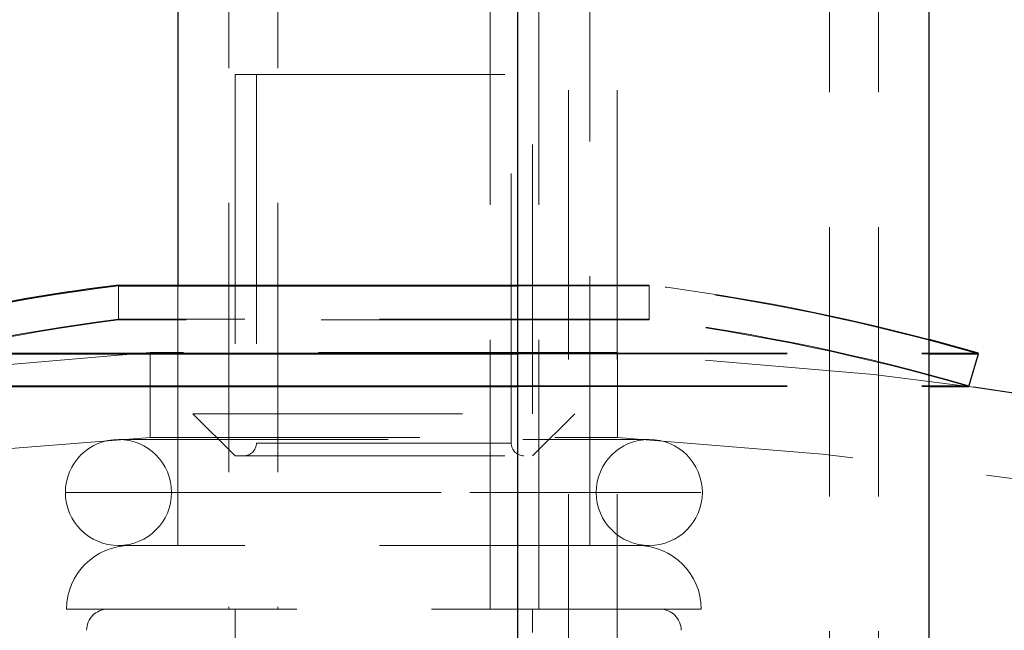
# Model space of a CAD drawing. Header units: millimetres. Extents: x 373 to 928, y 275 to 747.
# Tile 18 of 117: x 404.44 to 409.07, y 360.52 to 363.4. Entities that reach past the tile are written whole.
import ezdxf

# ---------------------------------------------------------------- set-up
doc = ezdxf.new("R2010")
doc.units = ezdxf.units.MM
doc.linetypes.add('HIDDEN', pattern=[1.905, 1.27, -0.635])

msp = doc.modelspace()

# ---------------------------------------------------------------- linework, layer by layer
at = {"color": 7, "linetype": 'Continuous', "lineweight": 25}
for p, q in [((405.1803, 394.9214), (405.1803, 362.1492)), ((406.7792, 374.4976), (406.7792, 341.7253)), ((408.7192, 341.7253), (408.7192, 374.4976)), ((404.9003, 362.1492), (406.7792, 362.1492)), ((404.9003, 362.1458), (406.7792, 362.1458)), ((403.3503, 361.8276), (406.7792, 361.8276)), ((403.3503, 361.8242), (406.7792, 361.8242)), ((408.7192, 361.8276), (408.9503, 361.8276)), ((408.7192, 361.8242), (408.9503, 361.8242)), ((408.9055, 361.6706), (408.9503, 361.8242)), ((408.9494, 361.8245), (408.9503, 361.8276)), ((403.3951, 361.674), (406.7792, 361.674)), ((403.3951, 361.6706), (406.7792, 361.6706)), ((408.7192, 361.674), (408.9055, 361.674)), ((408.7192, 361.6706), (408.9055, 361.6706))]:
    msp.add_line(p, q, dxfattribs=at)
at = {"color": 7, "linetype": 'HIDDEN', "lineweight": 18}
for p, q in [((405.4203, 394.9214), (405.4203, 360.6214)), ((405.6503, 394.9214), (405.6503, 360.6214)), ((406.6503, 360.6214), (406.6503, 394.9214)), ((406.8803, 360.6214), (406.8803, 394.9214)), ((407.0192, 374.4976), (407.0192, 340.1976)), ((407.1203, 360.9214), (407.1203, 374.4976)), ((407.2492, 374.4976), (407.2492, 340.1976)), ((408.2492, 340.1976), (408.2492, 374.4976)), ((408.4792, 340.1976), (408.4792, 374.4976)), ((405.4503, 363.1421), (406.8503, 363.1421)), ((405.4503, 363.1421), (405.4503, 361.5421)), ((405.5503, 363.1421), (405.5503, 361.4044)), ((406.7503, 361.4044), (406.7503, 363.1421)), ((406.8503, 361.5421), (406.8503, 363.1421)), ((404.9003, 362.1492), (404.9003, 361.9879)), ((404.9003, 362.1458), (404.9003, 361.9845)), ((405.1803, 362.1492), (405.1803, 360.9214)), ((406.7792, 362.1492), (407.4003, 362.1492)), ((406.7792, 362.1458), (407.1246, 362.1458)), ((407.1246, 362.1458), (407.4003, 362.1458)), ((407.4003, 361.9879), (407.4003, 362.1492)), ((407.4003, 361.9845), (407.4003, 362.1458)), ((407.4003, 361.9879), (404.9003, 361.9879)), ((407.1246, 361.9845), (404.9003, 361.9845)), ((407.4003, 361.9845), (407.1246, 361.9845)), ((407.1118, 361.8311), (405.0503, 361.8311)), ((405.0503, 361.8311), (405.0503, 361.4304)), ((406.7792, 361.8276), (408.7192, 361.8276)), ((406.7792, 361.8242), (408.7192, 361.8242)), ((407.2503, 361.8311), (407.1118, 361.8311)), ((407.2503, 361.4304), (407.2503, 361.8311)), ((408.9055, 361.674), (408.9494, 361.8245)), ((406.7792, 361.674), (408.7192, 361.674)), ((406.7792, 361.6706), (408.7192, 361.6706)), ((405.2503, 361.5421), (407.0503, 361.5421)), ((405.2503, 361.5421), (405.4503, 361.3444)), ((406.8503, 361.3444), (407.0503, 361.5421)), ((404.9004, 361.4214), (407.4003, 361.4214)), ((405.0503, 361.4304), (407.1118, 361.4304)), ((407.1118, 361.4304), (407.2503, 361.4304)), ((405.5503, 361.4044), (406.7503, 361.4044)), ((405.4503, 361.3444), (406.8503, 361.3444)), ((404.6504, 361.1714), (407.6424, 361.1714)), ((405.1504, 361.1714), (407.1418, 361.1714)), ((407.4003, 360.9214), (404.9004, 360.9214)), ((407.6449, 360.6214), (404.6558, 360.6214)), ((405.4503, 360.6214), (405.4503, 360.0998)), ((406.8503, 356.7014), (406.8503, 360.6214))]:
    msp.add_line(p, q, dxfattribs=at)
at = {"color": 7, "linetype": 'Continuous', "lineweight": 25, "flags": 128}
msp.add_lwpolyline([(408.9503, 361.8276), (408.7596, 361.8812), (408.7192, 361.892)], dxfattribs=at)
at = {"color": 7, "linetype": 'HIDDEN', "lineweight": 18, "flags": 128}
for points in [[(405.0503, 361.8311), (403.8707, 361.731), (403.3732, 361.6676)], [(408.9275, 361.6676), (408.4584, 361.7277), (407.2503, 361.8311)]]:
    msp.add_lwpolyline(points, dxfattribs=at)
at = {"color": 7, "linetype": 'Continuous', "lineweight": 25}
for centre, radius, start, end in [((406.1503, 352.2276), 10, 97.18076, 106.2602), ((406.1503, 341.8613), 20, 0, 82.01819)]:
    msp.add_arc(centre, radius, start, end, dxfattribs=at)
at = {"color": 7, "linetype": 'HIDDEN', "lineweight": 18}
for centre, radius, start, end in [((406.1503, 352.2242), 10, 97.18076, 106.2602), ((406.1503, 352.2276), 10, 75.11474, 82.81924), ((406.1503, 352.2242), 10, 73.7398, 82.81924), ((406.1503, 352.2276), 9.84, 97.29815, 106.2602), ((406.1503, 352.2242), 9.84, 97.29815, 106.2602), ((406.1503, 352.2276), 9.84, 73.7398, 82.70185), ((406.1503, 352.2242), 9.84, 73.7398, 82.70185), ((406.1503, 341.8613), 19.6, 93.21727, 248.54412), ((404.9003, 361.1714), 0.25, 90, 180), ((404.9003, 361.1714), 0.25, 0, 90), ((407.4003, 361.1714), 0.25, 90, 180), ((406.1503, 341.8613), 19.6, 0, 86.78273), ((407.4003, 361.1714), 0.25, 0, 90), ((405.4903, 361.4044), 0.06, 270, 0), ((406.8103, 361.4044), 0.06, 180, 270), ((404.9003, 361.1714), 0.25, 180, 270), ((404.9003, 361.1714), 0.25, 270, 0), ((407.4003, 361.1714), 0.25, 180, 270), ((407.4003, 361.1714), 0.25, 270, 0), ((404.9557, 360.6214), 0.3, 90, 180), ((407.3449, 360.6214), 0.3, 0, 90), ((404.8503, 360.5214), 0.1, 90, 180), ((407.4503, 360.5214), 0.1, 0, 90)]:
    msp.add_arc(centre, radius, start, end, dxfattribs=at)

doc.saveas('drawing.dxf')
